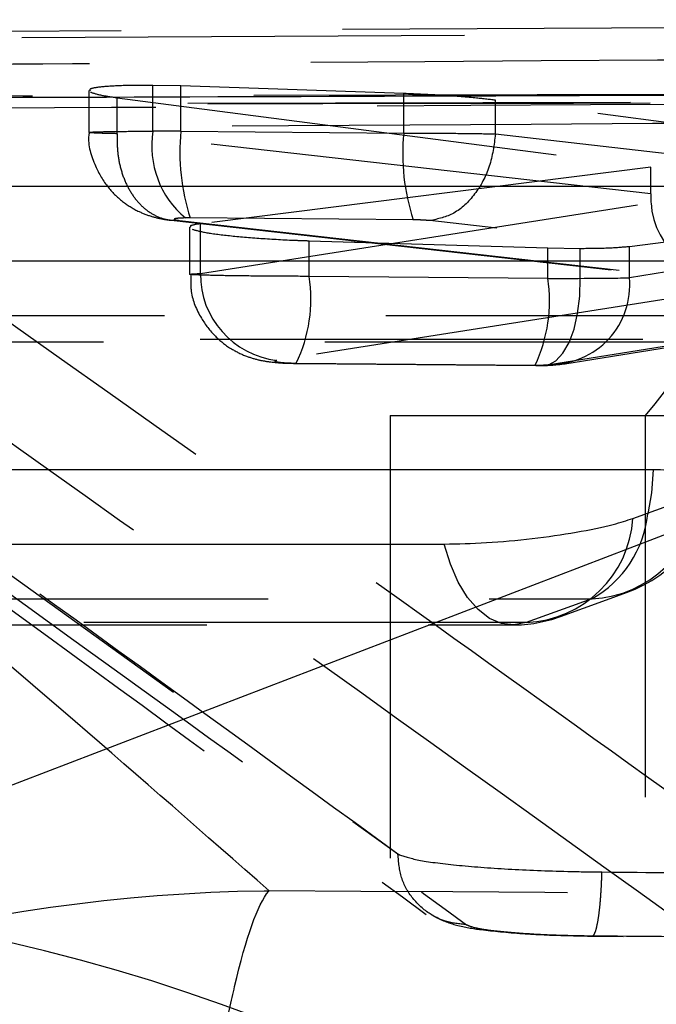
# Model space of a CAD drawing. Extents: x 62 to 368, y 48 to 256.
# Tile 14 of 41: x 87.49 to 89.32, y 68.67 to 71.5. Entities that reach past the tile are written whole.
import ezdxf

# ---------------------------------------------------------------- set-up
doc = ezdxf.new("R2010")
doc.units = 0
doc.linetypes.add('HIDDEN', pattern=[1.905, 1.27, -0.635])
doc.layers.get('0').update_dxf_attribs({"linetype": 'CONTINUOUS'})

msp = doc.modelspace()

# ---------------------------------------------------------------- linework, layer by layer
at = {"color": 7, "linetype": 'HIDDEN'}
for p, q in [((93.4974, 71.4979), (85.5928, 71.4538)), ((85.5928, 71.4355), (93.4974, 71.4807)), ((85.3555, 71.423), (88.5767, 69.1037)), ((87.9535, 71.3076), (87.8734, 71.3094)), ((87.8734, 71.1779), (87.8734, 71.3094)), ((88.5932, 71.2861), (87.9535, 71.3076)), ((87.9535, 71.178), (87.9535, 71.3076)), ((87.6896, 71.2945), (87.6896, 71.1742)), ((87.771, 71.1707), (87.771, 71.2741)), ((87.771, 71.2741), (89.3024, 71.0742)), ((88.5932, 71.1726), (88.5932, 71.2861)), ((90.4097, 71.0642), (88.8566, 71.2668)), ((88.8566, 71.1701), (88.8566, 71.2668)), ((87.771, 71.1707), (87.7709, 71.1707)), ((89.3024, 70.9978), (87.771, 71.1707)), ((87.9535, 71.178), (88.5932, 71.1726)), ((88.8566, 71.1701), (90.4099, 70.9928)), ((88.8566, 71.17), (88.8566, 71.1701)), ((89.3024, 71.0742), (88.0097, 70.9122)), ((89.3024, 70.9978), (89.3024, 71.0742)), ((88.0097, 70.7692), (89.3029, 70.9728)), ((89.2413, 70.8474), (90.1943, 70.969)), ((87.9805, 70.929), (87.967, 70.9289)), ((88.6204, 70.9235), (87.9805, 70.929)), ((87.9263, 70.9223), (89.5597, 70.7378)), ((87.9494, 70.9217), (89.5976, 70.7356)), ((87.9787, 70.9023), (87.9787, 70.7672)), ((88.0097, 70.7692), (88.0097, 70.9122)), ((90.7534, 70.6829), (88.6681, 70.9211)), ((90.1943, 70.9097), (89.2413, 70.7573)), ((88.3218, 70.7613), (88.3218, 70.8635)), ((88.3218, 70.8635), (89.0068, 70.843)), ((89.2413, 70.7573), (89.2413, 70.8474)), ((89.0068, 70.7555), (89.0068, 70.843)), ((89.0068, 70.843), (89.0997, 70.8416)), ((89.0997, 70.7556), (89.0997, 70.8416)), ((89.0068, 70.7555), (88.3218, 70.7613)), ((89.5976, 70.7356), (88.2293, 70.5202)), ((89.0113, 70.5083), (90.1218, 70.6859)), ((89.0557, 70.5104), (90.1352, 70.6831)), ((88.2849, 70.5123), (88.9701, 70.5065)), ((88.2877, 70.5113), (88.9729, 70.5055)), ((88.9701, 70.5065), (88.986, 70.5066)), ((88.5542, 70.3619), (88.5542, 67.3619)), ((88.5542, 70.3619), (97.2633, 70.3619)), ((89.2873, 67.3619), (89.2873, 70.3619)), ((89.1335, 69.8361), (88.9448, 69.7676)), ((88.5767, 69.1027), (88.5767, 69.1037)), ((88.5767, 69.1037), (88.5811, 69.1011)), ((88.5767, 69.1027), (88.5767, 69.1027))]:
    msp.add_line(p, q, dxfattribs=at)
at = {"color": 7, "linetype": 'CONTINUOUS'}
for p, q in [((86.6012, 68.9691), (91.7059, 70.9266)), ((89.2512, 70.0666), (89.44, 70.1351))]:
    msp.add_line(p, q, dxfattribs=at)
at = {"color": 7, "linetype": 'HIDDEN', "flags": 128}
for points in [[(84.3534, 71.272), (85.0408, 71.2737), (87.7902, 71.2804), (93.1651, 71.2927)], [(93.0538, 71.2675), (92.3665, 71.2662), (89.6171, 71.2609), (84.236, 71.2497)], [(88.986, 70.5066), (89.0084, 70.5075), (89.0302, 70.5189), (89.0502, 70.5406), (89.0678, 70.5714), (89.082, 70.6101), (89.0923, 70.655), (89.0983, 70.7042), (89.0997, 70.7556)], [(82.8269, 70.6494), (83.514, 70.6493), (86.2626, 70.6491), (91.3729, 70.6487)], [(82.6515, 70.5739), (88.5964, 70.5734), (91.1443, 70.5733)], [(91.1841, 70.5802), (90.497, 70.5803), (87.7484, 70.5805), (82.6913, 70.5808)], [(88.9448, 69.7676), (88.9095, 69.7608), (88.874, 69.7648), (88.8395, 69.7797), (88.8066, 69.805), (88.7765, 69.84), (88.7497, 69.8839), (88.7272, 69.9353), (88.7094, 69.9929)], [(81.2189, 69.8361), (81.9061, 69.8361), (84.6546, 69.8361), (89.1335, 69.8361)], [(89.0434, 69.785), (89.1756, 69.833), (89.2322, 69.8535)], [(81.0435, 69.7606), (86.5465, 69.7607), (88.9049, 69.7607)], [(88.9448, 69.7676), (88.2576, 69.7676), (85.5091, 69.7676), (81.0834, 69.7675)]]:
    msp.add_lwpolyline(points, dxfattribs=at)
at = {"color": 7, "linetype": 'CONTINUOUS', "flags": 128}
for points in [[(91.5489, 71.0186), (90.8617, 71.0187), (88.1132, 71.0189), (83.0028, 71.0193)], [(82.456, 70.806), (83.1431, 70.806), (85.8917, 70.8058), (90.9488, 70.8055)], [(89.3095, 70.206), (88.6223, 70.206), (85.8738, 70.206), (81.3948, 70.206)], [(80.848, 69.9928), (81.5351, 69.9928), (84.2837, 69.9928), (88.7094, 69.9929)]]:
    msp.add_lwpolyline(points, dxfattribs=at)
at = {"color": 8, "linetype": 'CONTINUOUS', "flags": 128}
msp.add_lwpolyline([(89.3095, 70.206), (89.304, 70.1402), (89.2935, 70.0794)], dxfattribs=at)
at = {"color": 7, "linetype": 'HIDDEN'}
for centre, radius, start, end in [((88.1386, 71.1354), 0.2685, 170.8947, 230.2786), ((88.5673, 71.1185), 0.6166, 174.4687, 197.9052), ((89.2046, 71.1132), 0.6142, 174.4518, 197.9831), ((88.6372, 70.9357), 0.8671, 318.572, 4.1196), ((88.2582, 70.767), 0.2485, 179.4993, 263.3321), ((87.9038, 70.696), 0.4231, 334.2617, 8.873), ((88.5861, 70.6903), 0.4257, 334.4244, 8.8123), ((89.0136, 70.7369), 0.2286, 269.4149, 5.1266), ((89.0937, 70.2352), 0.406, 289.9429, 350.6062), ((89.1205, 70.1561), 0.3202, 272.3326, 356.2491), ((88.9317, 70.0876), 0.3202, 272.333, 356.2497), ((88.9775, 70.1129), 0.3178, 299.4145, 353.9439), ((88.9049, 70.1667), 0.406, 270.0009, 289.9426), ((87.662, 68.7962), 2.1676, 318.5719, 4.1198)]:
    msp.add_arc(centre, radius, start, end, dxfattribs=at)
at = {"color": 7, "linetype": 'CONTINUOUS'}
msp.add_arc((86.3194, 63.8071), 5.1697, 11.7743, 86.8753, dxfattribs=at)
at = {"color": 7, "linetype": 'HIDDEN'}
for centre, major_axis, ratio, start_param, end_param in [((87.9922, 71.1733), (0.3033, -0.001), 0.015241, 1.698788, 1.973125), ((89.4201, 71.0052), (0.0044, 0.2508), 0.469138, 1.608482, 1.708607), ((89.6025, 70.9846), (0.2997, 0.0066), 0.830591, 3.162707, 4.677894), ((88.9685, 70.76), (0.3007, -0.001), 0.014613, 4.840017, 5.163909), ((88.9671, 70.7603), (0.3045, -0.0011), 0.015513, 5.162573, 5.833426), ((88.9622, 70.5113), (0.0545, -0.0011), 0.086695, 5.16466, 5.835316)]:
    msp.add_ellipse(centre, major_axis=major_axis, ratio=ratio, start_param=start_param, end_param=end_param, dxfattribs=at)
for points, knots in [([(88.5767, 69.1027), (88.2482, 69.342), (87.1746, 70.1242), (86.1008, 70.8871), (85.3555, 71.4167)], [0, 0, 0, 0, 0.3059263, 1, 1, 1, 1]), ([(86.4219, 71.3639), (86.4854, 71.3643), (87.007, 71.3678), (89.3082, 71.3827), (91.546, 71.3965), (93.3257, 71.4075)], [0, 0, 0, 0, 0.027574, 0.226656, 1, 1, 1, 1]), ([(89.5463, 69.1412), (89.5443, 69.1426), (89.4755, 69.1923), (89.139, 69.4347), (88.0995, 70.1794), (87.1269, 70.8662), (86.4219, 71.3639)], [0, 0, 0, 0, 0.0018693, 0.0661231, 0.3231391, 1, 1, 1, 1]), ([(87.8734, 71.3094), (87.8435, 71.3093), (87.7835, 71.3093), (87.7223, 71.3052), (87.6902, 71.3001), (87.6929, 71.2959), (87.6938, 71.2945)], [0, 0, 0, 0, 0.286969, 0.573906, 0.86176, 1, 1, 1, 1]), ([(93.5968, 71.2785), (93.4822, 71.2778), (92.9095, 71.2747), (90.5041, 71.2614), (87.9841, 71.247), (85.9223, 71.2348), (85.6932, 71.2334)], [0, 0, 0, 0, 0.043477, 0.217388, 0.913028, 1, 1, 1, 1]), ([(87.6943, 71.2901), (87.7033, 71.287), (87.7186, 71.2816), (87.7557, 71.2763), (87.771, 71.2741)], [0, 0, 0, 0, 0.590027, 1, 1, 1, 1]), ([(88.8566, 71.2668), (88.8378, 71.269), (88.7937, 71.2743), (88.7018, 71.2815), (88.6301, 71.2845), (88.5932, 71.2861)], [0, 0, 0, 0, 0.265507, 0.622069, 1, 1, 1, 1]), ([(84.2207, 71.2486), (85.241, 71.2508), (88.1797, 71.2572), (91.1184, 71.2622), (93.0368, 71.2656)], [0, 0, 0, 0, 0.347218, 1, 1, 1, 1]), ([(85.4393, 71.2484), (86.1502, 70.7466), (87.2238, 69.9889), (88.2955, 69.1975), (88.6576, 68.9301)], [0, 0, 0, 0, 0.6621318, 1, 1, 1, 1]), ([(85.5476, 71.2146), (86.2938, 70.685), (87.3688, 69.9221), (88.4448, 69.1399), (88.7739, 68.9006)], [0, 0, 0, 0, 0.694082, 1, 1, 1, 1]), ([(86.1955, 71.181), (86.3101, 71.1817), (86.8828, 71.1854), (89.3141, 71.2007), (91.6308, 71.2146), (93.4894, 71.2257)], [0, 0, 0, 0, 0.047112, 0.235561, 1, 1, 1, 1]), ([(89.3661, 68.9235), (88.8366, 69.3038), (87.7794, 70.0633), (86.723, 70.8088), (86.1955, 71.181)], [0, 0, 0, 0, 0.5007602, 1, 1, 1, 1]), ([(87.6909, 71.1747), (87.6904, 71.172), (87.685, 71.1396), (87.704, 71.0821), (87.7406, 71.0175), (87.7857, 70.9743), (87.8303, 70.9473), (87.8707, 70.9322), (87.9024, 70.9253), (87.9178, 70.9233), (87.9235, 70.9225)], [0, 0, 0, 0, 0.02084, 0.257472, 0.445511, 0.604235, 0.739868, 0.851789, 0.94434, 1, 1, 1, 1]), ([(87.7709, 71.1707), (87.7551, 71.171), (87.718, 71.1719), (87.6884, 71.1735), (87.6882, 71.1751), (87.7214, 71.1765), (87.7845, 71.1774), (87.842, 71.1779), (87.8734, 71.1779), (87.8734, 71.1779)], [0, 0, 0, 0, 0.130295, 0.30613, 0.479483, 0.651513, 0.824652, 0.999898, 1, 1, 1, 1]), ([(87.7709, 71.1707), (87.7708, 71.1539), (87.7705, 71.1203), (87.7795, 71.072), (87.7951, 71.0278), (87.8173, 70.9893), (87.845, 70.9582), (87.8771, 70.9359), (87.9124, 70.9224), (87.9371, 70.9219), (87.9494, 70.9217)], [0, 0, 0, 0, 0.1249992, 0.2499972, 0.3749944, 0.4999946, 0.6249941, 0.7500012, 0.8750005, 1, 1, 1, 1]), ([(88.5932, 71.1726), (88.5933, 71.1726), (88.62, 71.1726), (88.682, 71.1723), (88.7757, 71.1715), (88.8326, 71.1706), (88.8566, 71.17), (88.8566, 71.17)], [0, 0, 0, 0, 0.000207, 0.279181, 0.632748, 0.999791, 1, 1, 1, 1]), ([(88.8566, 71.17), (88.8524, 71.1383), (88.8439, 71.0748), (88.7995, 70.9939), (88.7387, 70.9359), (88.6916, 70.926), (88.6681, 70.9211)], [0, 0, 0, 0, 0.250003, 0.499999, 0.749998, 1, 1, 1, 1]), ([(88.2069, 68.998), (88.0219, 69.1603), (87.1955, 69.8855), (86.3358, 70.5842), (85.6684, 71.1265)], [0, 0, 0, 0, 0.22378, 1, 1, 1, 1]), ([(87.967, 70.9289), (87.9618, 70.9288), (87.9513, 70.9285), (87.9404, 70.9274), (87.9344, 70.926), (87.9345, 70.9244), (87.9399, 70.9229), (87.9466, 70.922), (87.9494, 70.9217)], [0, 0, 0, 0, 0.169918, 0.339785, 0.511817, 0.688166, 0.868768, 1, 1, 1, 1]), ([(88.0097, 70.9122), (87.9958, 70.9101), (87.9772, 70.9073), (87.9815, 70.9033), (87.9826, 70.9023)], [0, 0, 0, 0, 0.742663, 1, 1, 1, 1]), ([(88.6681, 70.9211), (88.6679, 70.9211), (88.6634, 70.9216), (88.6529, 70.9225), (88.6361, 70.9233), (88.625, 70.9235), (88.6204, 70.9235)], [0, 0, 0, 0, 0.013318, 0.374565, 0.73503, 1, 1, 1, 1]), ([(87.986, 70.8967), (87.9968, 70.8935), (88.0185, 70.8872), (88.0901, 70.8778), (88.1813, 70.87), (88.263, 70.8654), (88.3095, 70.8639), (88.3218, 70.8635)], [0, 0, 0, 0, 0.2292818, 0.4593597, 0.6890388, 0.9173137, 1, 1, 1, 1]), ([(89.0997, 70.8416), (89.1294, 70.8418), (89.1886, 70.8423), (89.2238, 70.8457), (89.2413, 70.8474)], [0, 0, 0, 0, 0.501362, 1, 1, 1, 1]), ([(88.3218, 70.7613), (88.3218, 70.7613), (88.2881, 70.7613), (88.2192, 70.7616), (88.1238, 70.7625), (88.0459, 70.7638), (87.9933, 70.7654), (87.973, 70.7672), (87.9845, 70.7682), (88.0041, 70.7692), (88.0097, 70.7692), (88.0097, 70.7692)], [0, 0, 0, 0, 0.000092, 0.156149, 0.309585, 0.462935, 0.618305, 0.776092, 0.935741, 0.9999, 1, 1, 1, 1]), ([(87.9828, 70.7673), (87.9821, 70.7506), (87.9804, 70.7066), (88.0075, 70.6441), (88.0486, 70.5899), (88.0935, 70.5545), (88.1367, 70.5329), (88.176, 70.5211), (88.2147, 70.5147), (88.2504, 70.5119), (88.2778, 70.5116), (88.2873, 70.5115)], [0, 0, 0, 0, 0.108479, 0.286272, 0.429594, 0.552089, 0.656545, 0.745682, 0.822153, 0.938414, 1, 1, 1, 1]), ([(88.2293, 70.5202), (88.2283, 70.52), (88.2248, 70.5194), (88.2228, 70.5181), (88.2265, 70.5164), (88.236, 70.5148), (88.25, 70.5135), (88.267, 70.5126), (88.2789, 70.5124), (88.2849, 70.5123)], [0, 0, 0, 0, 0.06367, 0.223823, 0.384138, 0.542096, 0.696557, 0.848523, 1, 1, 1, 1]), ([(88.9727, 70.5055), (88.9747, 70.5055), (88.9828, 70.5054), (88.9908, 70.5056), (88.9967, 70.5057)], [0, 0, 0, 0, 0.246632, 1, 1, 1, 1]), ([(88.9961, 70.5056), (89.0004, 70.5057), (89.0211, 70.5063), (89.0407, 70.5086), (89.0562, 70.5105)], [0, 0, 0, 0, 0.20964, 1, 1, 1, 1]), ([(88.7739, 68.9006), (88.7534, 68.9026), (88.7165, 68.9062), (88.6626, 68.9325), (88.6166, 68.9739), (88.5826, 69.0345), (88.5786, 69.08), (88.5767, 69.1027)], [0, 0, 0, 0, 0.1963121, 0.3521514, 0.5680981, 0.7840495, 1, 1, 1, 1]), ([(88.5811, 69.1011), (88.5795, 69.1016), (88.5779, 69.1021), (88.5767, 69.1027), (88.5767, 69.1027)], [0, 0, 0, 0, 0.997895, 1, 1, 1, 1]), ([(88.5811, 69.1011), (88.5974, 69.0957), (88.63, 69.0849), (88.7471, 69.0703), (88.8991, 69.059), (89.0456, 69.0533), (89.1331, 69.0522), (89.1621, 69.0518)], [0, 0, 0, 0, 0.222623, 0.445235, 0.667641, 0.889676, 1, 1, 1, 1]), ([(89.1317, 68.8688), (89.1335, 68.8683), (89.1371, 68.8675), (89.1426, 68.8773), (89.1477, 68.8948), (89.1524, 68.92), (89.1563, 68.9516), (89.1594, 68.9884), (89.1613, 69.0227), (89.1619, 69.0442), (89.1621, 69.0518)], [0, 0, 0, 0, 0.132516, 0.265039, 0.397539, 0.530055, 0.66257, 0.795082, 0.927598, 1, 1, 1, 1]), ([(89.1621, 69.0518), (89.2963, 69.0507), (89.9671, 69.0455), (92.4247, 69.0269), (94.7482, 69.0118), (96.5351, 69.0003)], [0, 0, 0, 0, 0.054586, 0.272931, 1, 1, 1, 1]), ([(83.3823, 65.2288), (83.4632, 65.4724), (83.6249, 65.9596), (84.0104, 66.6606), (84.5081, 67.317), (85.1285, 67.9073), (85.8397, 68.3862), (86.4723, 68.6734), (87.2522, 68.9172), (87.789, 68.9934), (88.2022, 68.998), (88.2069, 68.998)], [0, 0, 0, 0, 0.114895, 0.229795, 0.357618, 0.485452, 0.617274, 0.749106, 0.805258, 0.9978, 1, 1, 1, 1]), ([(87.7646, 64.8334), (87.7752, 65.0834), (87.7965, 65.5833), (87.8391, 66.3154), (87.8895, 67.0122), (87.9483, 67.6531), (88.0121, 68.1904), (88.0663, 68.5298), (88.1313, 68.8381), (88.1743, 68.9587), (88.2065, 68.9976), (88.2069, 68.998)], [0, 0, 0, 0, 0.114889, 0.229783, 0.357606, 0.485441, 0.617238, 0.749044, 0.805254, 0.9978, 1, 1, 1, 1]), ([(96.6833, 68.9475), (95.2641, 68.9551), (92.4384, 68.9704), (89.6132, 68.9888), (88.2069, 68.998)], [0, 0, 0, 0, 0.502233, 1, 1, 1, 1]), ([(88.6721, 68.93), (88.6768, 68.9272), (88.6984, 68.9138), (88.7535, 68.8952), (88.8185, 68.8852), (88.9254, 68.8746), (89.0708, 68.8681), (89.1687, 68.8675), (89.2233, 68.8671)], [0, 0, 0, 0, 0.034911, 0.162659, 0.331818, 0.55533, 0.75205, 1, 1, 1, 1]), ([(88.7739, 68.9006), (88.7784, 68.8984), (88.7898, 68.893), (88.8391, 68.8845), (88.9211, 68.8765), (89.0232, 68.8706), (89.0956, 68.8694), (89.1317, 68.8688)], [0, 0, 0, 0, 0.141847, 0.356461, 0.570481, 0.785871, 1, 1, 1, 1]), ([(89.1317, 68.8688), (89.2658, 68.8677), (89.9366, 68.8622), (92.3944, 68.8427), (94.7179, 68.8269), (96.5049, 68.8148)], [0, 0, 0, 0, 0.054587, 0.272933, 1, 1, 1, 1])]:
    msp.add_open_spline(points, degree=3, knots=knots, dxfattribs=at)
at = {"color": 7, "linetype": 'CONTINUOUS'}
for points, knots in [([(92.5308, 71.291), (90.8275, 71.2854), (87.6461, 71.2748), (84.4632, 71.2637), (82.9844, 71.2586)], [0, 0, 0, 0, 0.535379, 1, 1, 1, 1]), ([(89.44, 70.1351), (89.456, 70.1418), (89.4912, 70.1566), (89.5004, 70.1775), (89.4675, 70.1945), (89.3998, 70.2044), (89.3369, 70.2055), (89.3095, 70.206)], [0, 0, 0, 0, 0.180183, 0.3975, 0.614823, 0.832135, 1, 1, 1, 1]), ([(88.7094, 69.9929), (88.749, 69.9937), (88.8283, 69.9953), (88.9633, 70.0078), (89.0906, 70.0261), (89.1905, 70.0469), (89.2334, 70.0608), (89.2512, 70.0666)], [0, 0, 0, 0, 0.212098, 0.424193, 0.636288, 0.848386, 1, 1, 1, 1])]:
    msp.add_open_spline(points, degree=3, knots=knots, dxfattribs=at)

doc.saveas('drawing.dxf')
